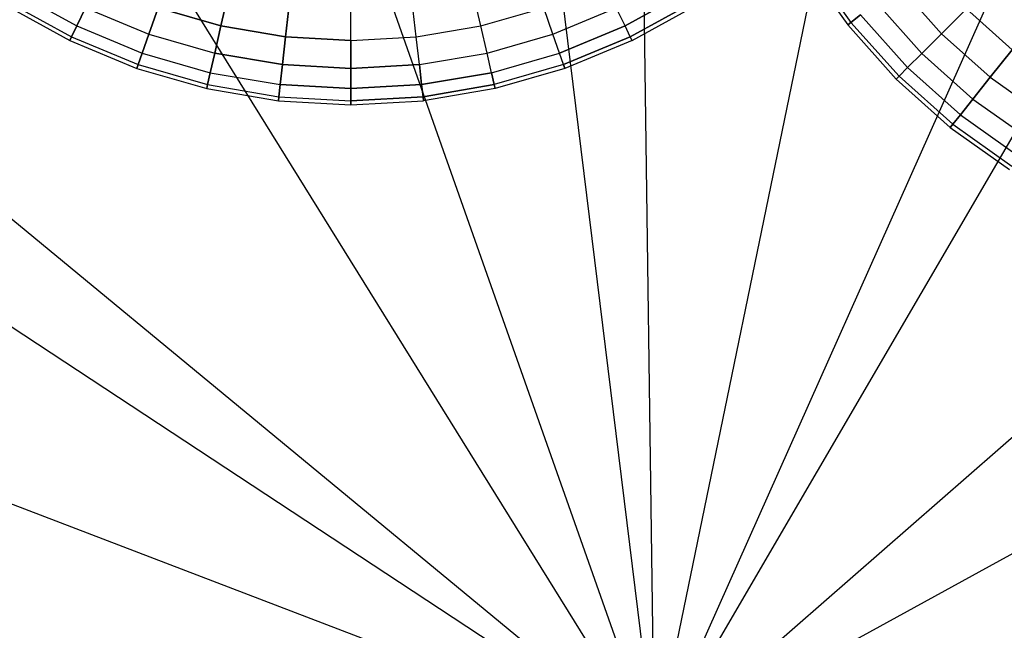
# Model space of a CAD drawing. Extents: x 0.2 to 44.2, y -21.9 to 24.
# Tile 160 of 239: x 14.3 to 26.5, y 1.5 to 9. Entities that reach past the tile are written whole.
import ezdxf

# ---------------------------------------------------------------- set-up
doc = ezdxf.new("R2010")
doc.units = 0
doc.header["$LTSCALE"] = 2.54
doc.layers.get('0').update_dxf_attribs({"color": 13, "linetype": 'CONTINUOUS'})

# ---------------------------------------------------------------- blocks, each defined once
blk = doc.blocks.new('KARO-10934_STL')
at = {"color": 0}
for p, q in [((22.186, 0, 125.767), (21.953, 16.668, 125.886)), ((22.186, 0, 125.767), (21.953, 16.668, 125.886)), ((20.152, 16.545, 125.886), (22.186, 0, 125.767)), ((20.152, 16.545, 125.886), (22.186, 0, 125.767)), ((25.542, 16.328, 125.886), (22.186, 0, 125.767)), ((25.542, 16.328, 125.886), (22.186, 0, 125.767)), ((16.643, 15.721, 125.886), (22.186, 0, 125.767)), ((16.643, 15.721, 125.886), (22.186, 0, 125.767)), ((28.973, 15.225, 125.886), (22.186, 0, 125.767)), ((28.973, 15.225, 125.886), (22.186, 0, 125.767)), ((30.58, 14.402, 125.886), (22.186, 0, 125.767)), ((30.58, 14.402, 125.886), (22.186, 0, 125.767)), ((22.186, 0, 125.767), (13.393, 14.162, 125.886)), ((22.186, 0, 125.767), (13.393, 14.162, 125.886)), ((34.739, 10.968, 125.886), (22.186, 0, 125.767)), ((34.739, 10.968, 125.886), (22.186, 0, 125.767)), ((22.186, 0, 125.767), (9.331, 10.613, 125.886)), ((22.186, 0, 125.767), (9.331, 10.613, 125.886)), ((8.259, 9.161, 125.886), (22.186, 0, 125.767)), ((8.259, 9.161, 125.886), (22.186, 0, 125.767)), ((36.803, 8.013, 125.886), (22.186, 0, 125.767)), ((36.803, 8.013, 125.886), (22.186, 0, 125.767)), ((6.615, 5.954, 125.886), (22.186, 0, 125.767)), ((6.615, 5.954, 125.886), (22.186, 0, 125.767))]:
    blk.add_line(p, q, dxfattribs=at)
blk = doc.blocks.new('GRUPUJ_1')
at = {"color": 0}
for p, q in [((23.828, 31.624, 32.941), (24.348, 30.892, 32.941)), ((23.828, 31.624, 32.941), (24.348, 30.892, 32.941)), ((23.871, 31.651, 32.046), (24.387, 30.924, 32.046)), ((23.871, 31.651, 32.046), (24.387, 30.924, 32.046)), ((23.871, 31.651, 33.837), (24.387, 30.924, 33.837)), ((23.871, 31.651, 33.837), (24.387, 30.924, 33.837)), ((24.967, 31.386, 29.47), (25.506, 30.784, 29.47)), ((24.967, 31.386, 29.47), (25.506, 30.784, 29.47)), ((24.967, 31.386, 36.412), (25.506, 30.784, 36.412)), ((24.967, 31.386, 36.412), (25.506, 30.784, 36.412)), ((14.065, 31.302, 54.221), (14.831, 30.879, 54.221)), ((14.065, 31.302, 50.661), (14.831, 30.879, 50.661)), ((14.065, 31.302, 54.221), (14.831, 30.879, 54.221)), ((14.065, 31.302, 50.661), (14.831, 30.879, 50.661)), ((16.611, 30.879, 48.97), (16.707, 31.302, 48.185)), ((16.611, 30.879, 48.97), (16.707, 31.302, 48.185)), ((16.707, 31.302, 56.698), (16.611, 30.879, 55.912)), ((16.707, 31.302, 56.698), (16.611, 30.879, 55.912)), ((19.819, 30.879, 48.97), (19.722, 31.302, 48.185)), ((19.819, 30.879, 48.97), (19.722, 31.302, 48.185)), ((19.819, 30.879, 55.912), (19.722, 31.302, 56.698)), ((19.819, 30.879, 55.912), (19.722, 31.302, 56.698)), ((21.599, 30.879, 54.221), (22.364, 31.302, 54.221)), ((21.599, 30.879, 54.221), (22.364, 31.302, 54.221)), ((22.364, 31.302, 50.661), (21.599, 30.879, 50.661)), ((22.364, 31.302, 50.661), (21.599, 30.879, 50.661)), ((13.959, 31.132, 52.441), (14.744, 30.698, 52.441)), ((13.959, 31.132, 52.441), (14.744, 30.698, 52.441)), ((13.985, 31.175, 53.337), (14.766, 30.744, 53.337)), ((13.985, 31.175, 51.546), (14.766, 30.744, 51.546)), ((13.985, 31.175, 53.337), (14.766, 30.744, 53.337)), ((13.985, 31.175, 51.546), (14.766, 30.744, 51.546)), ((17.408, 30.744, 48.97), (17.456, 31.175, 48.185)), ((17.408, 30.744, 48.97), (17.456, 31.175, 48.185)), ((17.456, 31.175, 56.698), (17.408, 30.744, 55.912)), ((17.456, 31.175, 56.698), (17.408, 30.744, 55.912)), ((18.215, 30.698, 48.97), (18.215, 31.132, 48.185)), ((18.215, 30.698, 48.97), (18.215, 31.132, 48.185)), ((18.215, 30.698, 55.912), (18.215, 31.132, 56.698)), ((18.215, 30.698, 55.912), (18.215, 31.132, 56.698)), ((19.022, 30.744, 48.97), (18.973, 31.175, 48.185)), ((19.022, 30.744, 48.97), (18.973, 31.175, 48.185)), ((19.022, 30.744, 55.912), (18.973, 31.175, 56.698)), ((19.022, 30.744, 55.912), (18.973, 31.175, 56.698)), ((21.664, 30.744, 53.337), (22.444, 31.175, 53.337)), ((21.664, 30.744, 53.337), (22.444, 31.175, 53.337)), ((22.444, 31.175, 51.546), (21.664, 30.744, 51.546)), ((22.444, 31.175, 51.546), (21.664, 30.744, 51.546)), ((21.686, 30.698, 52.441), (22.471, 31.132, 52.441)), ((21.686, 30.698, 52.441), (22.471, 31.132, 52.441)), ((24.699, 31.172, 30.299), (25.263, 30.541, 30.299)), ((24.699, 31.172, 35.584), (25.263, 30.541, 35.584)), ((24.699, 31.172, 30.299), (25.263, 30.541, 30.299)), ((24.699, 31.172, 35.584), (25.263, 30.541, 35.584)), ((14.938, 31.103, 55.084), (14.831, 30.879, 54.221)), ((14.831, 30.879, 50.661), (14.938, 31.103, 49.799)), ((14.938, 31.103, 55.084), (14.831, 30.879, 54.221)), ((14.831, 30.879, 50.661), (14.938, 31.103, 49.799)), ((14.938, 31.103, 55.084), (15.721, 30.779, 55.084)), ((14.938, 31.103, 55.084), (15.721, 30.779, 55.084)), ((14.938, 31.103, 49.799), (15.721, 30.779, 49.799)), ((14.938, 31.103, 49.799), (15.721, 30.779, 49.799)), ((15.834, 31.103, 55.912), (15.721, 30.779, 55.084)), ((15.721, 30.779, 49.799), (15.834, 31.103, 48.97)), ((15.721, 30.779, 49.799), (15.834, 31.103, 48.97)), ((15.834, 31.103, 55.912), (15.721, 30.779, 55.084)), ((15.834, 31.103, 48.97), (16.611, 30.879, 48.97)), ((15.834, 31.103, 48.97), (16.611, 30.879, 48.97)), ((16.611, 30.879, 55.912), (15.834, 31.103, 55.912)), ((16.611, 30.879, 55.912), (15.834, 31.103, 55.912)), ((19.819, 30.879, 48.97), (20.595, 31.103, 48.97)), ((19.819, 30.879, 48.97), (20.595, 31.103, 48.97)), ((19.819, 30.879, 55.912), (20.595, 31.103, 55.912)), ((19.819, 30.879, 55.912), (20.595, 31.103, 55.912)), ((20.709, 30.779, 49.799), (20.595, 31.103, 48.97)), ((20.709, 30.779, 49.799), (20.595, 31.103, 48.97)), ((20.709, 30.779, 55.084), (20.595, 31.103, 55.912)), ((20.709, 30.779, 55.084), (20.595, 31.103, 55.912)), ((20.709, 30.779, 49.799), (21.491, 31.103, 49.799)), ((20.709, 30.779, 55.084), (21.491, 31.103, 55.084)), ((20.709, 30.779, 55.084), (21.491, 31.103, 55.084)), ((20.709, 30.779, 49.799), (21.491, 31.103, 49.799)), ((21.599, 30.879, 54.221), (21.491, 31.103, 55.084)), ((21.599, 30.879, 54.221), (21.491, 31.103, 55.084)), ((21.599, 30.879, 50.661), (21.491, 31.103, 49.799)), ((21.599, 30.879, 50.661), (21.491, 31.103, 49.799)), ((24.387, 30.924, 32.046), (24.504, 31.018, 31.161)), ((24.504, 31.018, 34.721), (24.387, 30.924, 33.837)), ((24.387, 30.924, 32.046), (24.504, 31.018, 31.161)), ((24.504, 31.018, 34.721), (24.387, 30.924, 33.837)), ((24.504, 31.018, 31.161), (25.087, 30.365, 31.161)), ((24.504, 31.018, 34.721), (25.087, 30.365, 34.721)), ((24.504, 31.018, 31.161), (25.087, 30.365, 31.161)), ((24.504, 31.018, 34.721), (25.087, 30.365, 34.721)), ((25.812, 31.091, 37.198), (25.506, 30.784, 36.412)), ((25.506, 30.784, 29.47), (25.812, 31.091, 28.685)), ((25.506, 30.784, 29.47), (25.812, 31.091, 28.685)), ((25.812, 31.091, 37.198), (25.506, 30.784, 36.412)), ((25.812, 31.091, 37.198), (26.379, 30.584, 37.198)), ((25.812, 31.091, 37.198), (26.379, 30.584, 37.198)), ((25.812, 31.091, 28.685), (26.379, 30.584, 28.685)), ((25.812, 31.091, 28.685), (26.379, 30.584, 28.685)), ((14.831, 30.879, 54.221), (14.766, 30.744, 53.337)), ((14.831, 30.879, 54.221), (14.766, 30.744, 53.337)), ((14.766, 30.744, 51.546), (14.831, 30.879, 50.661)), ((14.766, 30.744, 51.546), (14.831, 30.879, 50.661)), ((14.831, 30.879, 54.221), (15.639, 30.544, 54.221)), ((14.831, 30.879, 54.221), (15.639, 30.544, 54.221)), ((14.831, 30.879, 50.661), (15.639, 30.544, 50.661)), ((14.831, 30.879, 50.661), (15.639, 30.544, 50.661)), ((16.535, 30.544, 49.799), (16.611, 30.879, 48.97)), ((16.535, 30.544, 49.799), (16.611, 30.879, 48.97)), ((16.611, 30.879, 55.912), (16.535, 30.544, 55.084)), ((16.611, 30.879, 55.912), (16.535, 30.544, 55.084)), ((16.611, 30.879, 48.97), (17.408, 30.744, 48.97)), ((16.611, 30.879, 48.97), (17.408, 30.744, 48.97)), ((17.408, 30.744, 55.912), (16.611, 30.879, 55.912)), ((17.408, 30.744, 55.912), (16.611, 30.879, 55.912)), ((19.022, 30.744, 48.97), (19.819, 30.879, 48.97)), ((19.022, 30.744, 48.97), (19.819, 30.879, 48.97)), ((19.022, 30.744, 55.912), (19.819, 30.879, 55.912)), ((19.022, 30.744, 55.912), (19.819, 30.879, 55.912)), ((19.895, 30.544, 49.799), (19.819, 30.879, 48.97)), ((19.895, 30.544, 49.799), (19.819, 30.879, 48.97)), ((19.895, 30.544, 55.084), (19.819, 30.879, 55.912)), ((19.895, 30.544, 55.084), (19.819, 30.879, 55.912)), ((20.791, 30.544, 54.221), (21.599, 30.879, 54.221)), ((20.791, 30.544, 54.221), (21.599, 30.879, 54.221)), ((21.599, 30.879, 50.661), (20.791, 30.544, 50.661)), ((21.599, 30.879, 50.661), (20.791, 30.544, 50.661)), ((21.664, 30.744, 53.337), (21.599, 30.879, 54.221)), ((21.664, 30.744, 53.337), (21.599, 30.879, 54.221)), ((21.664, 30.744, 51.546), (21.599, 30.879, 50.661)), ((21.664, 30.744, 51.546), (21.599, 30.879, 50.661)), ((24.348, 30.892, 32.941), (24.387, 30.924, 32.046)), ((24.387, 30.924, 33.837), (24.348, 30.892, 32.941)), ((24.348, 30.892, 32.941), (24.387, 30.924, 32.046)), ((24.387, 30.924, 33.837), (24.348, 30.892, 32.941)), ((24.348, 30.892, 32.941), (24.945, 30.224, 32.941)), ((24.348, 30.892, 32.941), (24.945, 30.224, 32.941)), ((24.387, 30.924, 32.046), (24.981, 30.259, 32.046)), ((24.387, 30.924, 33.837), (24.981, 30.259, 33.837)), ((24.387, 30.924, 32.046), (24.981, 30.259, 32.046)), ((24.387, 30.924, 33.837), (24.981, 30.259, 33.837)), ((15.721, 30.779, 55.084), (15.639, 30.544, 54.221)), ((15.639, 30.544, 50.661), (15.721, 30.779, 49.799)), ((15.721, 30.779, 55.084), (15.639, 30.544, 54.221)), ((15.639, 30.544, 50.661), (15.721, 30.779, 49.799)), ((15.721, 30.779, 55.084), (16.535, 30.544, 55.084)), ((15.721, 30.779, 49.799), (16.535, 30.544, 49.799)), ((15.721, 30.779, 49.799), (16.535, 30.544, 49.799)), ((15.721, 30.779, 55.084), (16.535, 30.544, 55.084)), ((19.895, 30.544, 49.799), (20.709, 30.779, 49.799)), ((19.895, 30.544, 49.799), (20.709, 30.779, 49.799)), ((19.895, 30.544, 55.084), (20.709, 30.779, 55.084)), ((19.895, 30.544, 55.084), (20.709, 30.779, 55.084)), ((20.791, 30.544, 50.661), (20.709, 30.779, 49.799)), ((20.791, 30.544, 54.221), (20.709, 30.779, 55.084)), ((20.791, 30.544, 54.221), (20.709, 30.779, 55.084)), ((20.791, 30.544, 50.661), (20.709, 30.779, 49.799)), ((25.506, 30.784, 36.412), (25.263, 30.541, 35.584)), ((25.263, 30.541, 30.299), (25.506, 30.784, 29.47)), ((25.263, 30.541, 30.299), (25.506, 30.784, 29.47)), ((25.506, 30.784, 36.412), (25.263, 30.541, 35.584)), ((25.506, 30.784, 36.412), (26.108, 30.245, 36.412)), ((25.506, 30.784, 36.412), (26.108, 30.245, 36.412)), ((25.506, 30.784, 29.47), (26.108, 30.245, 29.47)), ((25.506, 30.784, 29.47), (26.108, 30.245, 29.47)), ((14.766, 30.744, 53.337), (14.744, 30.698, 52.441)), ((14.766, 30.744, 53.337), (14.744, 30.698, 52.441)), ((14.744, 30.698, 52.441), (14.766, 30.744, 51.546)), ((14.744, 30.698, 52.441), (14.766, 30.744, 51.546)), ((14.744, 30.698, 52.441), (15.573, 30.355, 52.441)), ((14.744, 30.698, 52.441), (15.573, 30.355, 52.441)), ((14.766, 30.744, 53.337), (15.589, 30.402, 53.337)), ((14.766, 30.744, 53.337), (15.589, 30.402, 53.337)), ((14.766, 30.744, 51.546), (15.589, 30.402, 51.546)), ((14.766, 30.744, 51.546), (15.589, 30.402, 51.546)), ((17.369, 30.402, 49.799), (17.408, 30.744, 48.97)), ((17.369, 30.402, 49.799), (17.408, 30.744, 48.97)), ((17.408, 30.744, 55.912), (17.369, 30.402, 55.084)), ((17.408, 30.744, 55.912), (17.369, 30.402, 55.084)), ((17.408, 30.744, 48.97), (18.215, 30.698, 48.97)), ((17.408, 30.744, 48.97), (18.215, 30.698, 48.97)), ((18.215, 30.698, 55.912), (17.408, 30.744, 55.912)), ((18.215, 30.698, 55.912), (17.408, 30.744, 55.912)), ((18.215, 30.698, 48.97), (19.022, 30.744, 48.97)), ((18.215, 30.698, 48.97), (19.022, 30.744, 48.97)), ((18.215, 30.698, 55.912), (19.022, 30.744, 55.912)), ((18.215, 30.698, 55.912), (19.022, 30.744, 55.912)), ((18.215, 30.355, 49.799), (18.215, 30.698, 48.97)), ((18.215, 30.355, 49.799), (18.215, 30.698, 48.97)), ((18.215, 30.698, 55.912), (18.215, 30.355, 55.084)), ((18.215, 30.698, 55.912), (18.215, 30.355, 55.084)), ((19.06, 30.402, 49.799), (19.022, 30.744, 48.97)), ((19.06, 30.402, 49.799), (19.022, 30.744, 48.97)), ((19.06, 30.402, 55.084), (19.022, 30.744, 55.912)), ((19.06, 30.402, 55.084), (19.022, 30.744, 55.912)), ((20.84, 30.402, 53.337), (21.664, 30.744, 53.337)), ((20.84, 30.402, 53.337), (21.664, 30.744, 53.337)), ((21.664, 30.744, 51.546), (20.84, 30.402, 51.546)), ((21.664, 30.744, 51.546), (20.84, 30.402, 51.546)), ((21.686, 30.698, 52.441), (20.857, 30.355, 52.441)), ((21.686, 30.698, 52.441), (20.857, 30.355, 52.441)), ((21.686, 30.698, 52.441), (21.664, 30.744, 53.337)), ((21.686, 30.698, 52.441), (21.664, 30.744, 53.337)), ((21.686, 30.698, 52.441), (21.664, 30.744, 51.546)), ((21.686, 30.698, 52.441), (21.664, 30.744, 51.546)), ((15.639, 30.544, 54.221), (15.589, 30.402, 53.337)), ((15.589, 30.402, 51.546), (15.639, 30.544, 50.661)), ((15.639, 30.544, 54.221), (15.589, 30.402, 53.337)), ((15.589, 30.402, 51.546), (15.639, 30.544, 50.661)), ((15.639, 30.544, 54.221), (16.479, 30.302, 54.221)), ((15.639, 30.544, 50.661), (16.479, 30.302, 50.661)), ((15.639, 30.544, 50.661), (16.479, 30.302, 50.661)), ((15.639, 30.544, 54.221), (16.479, 30.302, 54.221)), ((16.535, 30.544, 55.084), (16.479, 30.302, 54.221)), ((16.479, 30.302, 50.661), (16.535, 30.544, 49.799)), ((16.479, 30.302, 50.661), (16.535, 30.544, 49.799)), ((16.535, 30.544, 55.084), (16.479, 30.302, 54.221)), ((16.535, 30.544, 49.799), (17.369, 30.402, 49.799)), ((16.535, 30.544, 49.799), (17.369, 30.402, 49.799)), ((17.369, 30.402, 55.084), (16.535, 30.544, 55.084)), ((17.369, 30.402, 55.084), (16.535, 30.544, 55.084)), ((19.06, 30.402, 49.799), (19.895, 30.544, 49.799)), ((19.06, 30.402, 49.799), (19.895, 30.544, 49.799)), ((19.06, 30.402, 55.084), (19.895, 30.544, 55.084)), ((19.06, 30.402, 55.084), (19.895, 30.544, 55.084)), ((19.95, 30.302, 50.661), (19.895, 30.544, 49.799)), ((19.95, 30.302, 50.661), (19.895, 30.544, 49.799)), ((19.95, 30.302, 54.221), (19.895, 30.544, 55.084)), ((19.95, 30.302, 54.221), (19.895, 30.544, 55.084)), ((19.95, 30.302, 50.661), (20.791, 30.544, 50.661)), ((19.95, 30.302, 54.221), (20.791, 30.544, 54.221)), ((19.95, 30.302, 54.221), (20.791, 30.544, 54.221)), ((19.95, 30.302, 50.661), (20.791, 30.544, 50.661)), ((20.84, 30.402, 53.337), (20.791, 30.544, 54.221)), ((20.84, 30.402, 53.337), (20.791, 30.544, 54.221)), ((20.84, 30.402, 51.546), (20.791, 30.544, 50.661)), ((20.84, 30.402, 51.546), (20.791, 30.544, 50.661)), ((25.263, 30.541, 35.584), (25.087, 30.365, 34.721)), ((25.087, 30.365, 31.161), (25.263, 30.541, 30.299)), ((25.263, 30.541, 35.584), (25.087, 30.365, 34.721)), ((25.087, 30.365, 31.161), (25.263, 30.541, 30.299)), ((25.263, 30.541, 35.584), (25.894, 29.977, 35.584)), ((25.263, 30.541, 35.584), (25.894, 29.977, 35.584)), ((25.263, 30.541, 30.299), (25.894, 29.977, 30.299)), ((25.263, 30.541, 30.299), (25.894, 29.977, 30.299)), ((26.108, 30.245, 29.47), (26.379, 30.584, 28.685)), ((26.379, 30.584, 37.198), (26.108, 30.245, 36.412)), ((26.108, 30.245, 29.47), (26.379, 30.584, 28.685)), ((26.379, 30.584, 37.198), (26.108, 30.245, 36.412)), ((15.573, 30.355, 52.441), (15.589, 30.402, 51.546)), ((15.589, 30.402, 53.337), (15.573, 30.355, 52.441)), ((15.589, 30.402, 53.337), (15.573, 30.355, 52.441)), ((15.573, 30.355, 52.441), (15.589, 30.402, 51.546)), ((15.589, 30.402, 51.546), (16.446, 30.156, 51.546)), ((15.589, 30.402, 51.546), (16.446, 30.156, 51.546)), ((15.589, 30.402, 53.337), (16.446, 30.156, 53.337)), ((15.589, 30.402, 53.337), (16.446, 30.156, 53.337)), ((17.342, 30.156, 50.661), (17.369, 30.402, 49.799)), ((17.342, 30.156, 50.661), (17.369, 30.402, 49.799)), ((17.369, 30.402, 55.084), (17.342, 30.156, 54.221)), ((17.369, 30.402, 55.084), (17.342, 30.156, 54.221)), ((17.369, 30.402, 49.799), (18.215, 30.355, 49.799)), ((17.369, 30.402, 49.799), (18.215, 30.355, 49.799)), ((18.215, 30.355, 55.084), (17.369, 30.402, 55.084)), ((18.215, 30.355, 55.084), (17.369, 30.402, 55.084)), ((18.215, 30.355, 49.799), (19.06, 30.402, 49.799)), ((18.215, 30.355, 49.799), (19.06, 30.402, 49.799)), ((19.06, 30.402, 55.084), (18.215, 30.355, 55.084)), ((19.06, 30.402, 55.084), (18.215, 30.355, 55.084)), ((19.088, 30.156, 50.661), (19.06, 30.402, 49.799)), ((19.088, 30.156, 50.661), (19.06, 30.402, 49.799)), ((19.06, 30.402, 55.084), (19.088, 30.156, 54.221)), ((19.06, 30.402, 55.084), (19.088, 30.156, 54.221)), ((20.84, 30.402, 53.337), (19.984, 30.156, 53.337)), ((20.84, 30.402, 51.546), (19.984, 30.156, 51.546)), ((20.84, 30.402, 51.546), (19.984, 30.156, 51.546)), ((20.84, 30.402, 53.337), (19.984, 30.156, 53.337)), ((20.84, 30.402, 53.337), (20.857, 30.355, 52.441)), ((20.857, 30.355, 52.441), (20.84, 30.402, 51.546)), ((20.857, 30.355, 52.441), (20.84, 30.402, 51.546)), ((20.84, 30.402, 53.337), (20.857, 30.355, 52.441)), ((15.573, 30.355, 52.441), (16.435, 30.107, 52.441)), ((15.573, 30.355, 52.441), (16.435, 30.107, 52.441)), ((16.446, 30.156, 51.546), (16.479, 30.302, 50.661)), ((16.479, 30.302, 54.221), (16.446, 30.156, 53.337)), ((16.446, 30.156, 51.546), (16.479, 30.302, 50.661)), ((16.479, 30.302, 54.221), (16.446, 30.156, 53.337)), ((16.479, 30.302, 50.661), (17.342, 30.156, 50.661)), ((16.479, 30.302, 54.221), (17.342, 30.156, 54.221)), ((16.479, 30.302, 50.661), (17.342, 30.156, 50.661)), ((16.479, 30.302, 54.221), (17.342, 30.156, 54.221)), ((18.215, 30.107, 50.661), (18.215, 30.355, 49.799)), ((18.215, 30.107, 50.661), (18.215, 30.355, 49.799)), ((18.215, 30.355, 55.084), (18.215, 30.107, 54.221)), ((18.215, 30.355, 55.084), (18.215, 30.107, 54.221)), ((19.088, 30.156, 50.661), (19.95, 30.302, 50.661)), ((19.088, 30.156, 50.661), (19.95, 30.302, 50.661)), ((19.95, 30.302, 54.221), (19.088, 30.156, 54.221)), ((19.95, 30.302, 54.221), (19.088, 30.156, 54.221)), ((19.984, 30.156, 51.546), (19.95, 30.302, 50.661)), ((19.95, 30.302, 54.221), (19.984, 30.156, 53.337)), ((19.984, 30.156, 51.546), (19.95, 30.302, 50.661)), ((19.95, 30.302, 54.221), (19.984, 30.156, 53.337)), ((20.857, 30.355, 52.441), (19.995, 30.107, 52.441)), ((20.857, 30.355, 52.441), (19.995, 30.107, 52.441)), ((25.087, 30.365, 34.721), (24.981, 30.259, 33.837)), ((24.981, 30.259, 32.046), (25.087, 30.365, 31.161)), ((24.981, 30.259, 32.046), (25.087, 30.365, 31.161)), ((25.087, 30.365, 34.721), (24.981, 30.259, 33.837)), ((25.087, 30.365, 34.721), (25.739, 29.783, 34.721)), ((25.087, 30.365, 34.721), (25.739, 29.783, 34.721)), ((25.087, 30.365, 31.161), (25.739, 29.783, 31.161)), ((25.087, 30.365, 31.161), (25.739, 29.783, 31.161)), ((16.435, 30.107, 52.441), (16.446, 30.156, 51.546)), ((16.446, 30.156, 53.337), (16.435, 30.107, 52.441)), ((16.435, 30.107, 52.441), (16.446, 30.156, 51.546)), ((16.446, 30.156, 53.337), (16.435, 30.107, 52.441)), ((16.446, 30.156, 51.546), (17.325, 30.006, 51.546)), ((16.446, 30.156, 53.337), (17.325, 30.006, 53.337)), ((16.446, 30.156, 51.546), (17.325, 30.006, 51.546)), ((16.446, 30.156, 53.337), (17.325, 30.006, 53.337)), ((17.325, 30.006, 51.546), (17.342, 30.156, 50.661)), ((17.325, 30.006, 51.546), (17.342, 30.156, 50.661)), ((17.342, 30.156, 54.221), (17.325, 30.006, 53.337)), ((17.342, 30.156, 54.221), (17.325, 30.006, 53.337)), ((17.342, 30.156, 50.661), (18.215, 30.107, 50.661)), ((17.342, 30.156, 50.661), (18.215, 30.107, 50.661)), ((18.215, 30.107, 54.221), (17.342, 30.156, 54.221)), ((18.215, 30.107, 54.221), (17.342, 30.156, 54.221)), ((18.215, 30.107, 50.661), (19.088, 30.156, 50.661)), ((18.215, 30.107, 50.661), (19.088, 30.156, 50.661)), ((19.088, 30.156, 54.221), (18.215, 30.107, 54.221)), ((19.088, 30.156, 54.221), (18.215, 30.107, 54.221)), ((19.105, 30.006, 51.546), (19.088, 30.156, 50.661)), ((19.105, 30.006, 51.546), (19.088, 30.156, 50.661)), ((19.088, 30.156, 54.221), (19.105, 30.006, 53.337)), ((19.088, 30.156, 54.221), (19.105, 30.006, 53.337)), ((19.105, 30.006, 51.546), (19.984, 30.156, 51.546)), ((19.105, 30.006, 51.546), (19.984, 30.156, 51.546)), ((19.984, 30.156, 53.337), (19.105, 30.006, 53.337)), ((19.984, 30.156, 53.337), (19.105, 30.006, 53.337)), ((19.995, 30.107, 52.441), (19.984, 30.156, 51.546)), ((19.995, 30.107, 52.441), (19.984, 30.156, 51.546)), ((19.984, 30.156, 53.337), (19.995, 30.107, 52.441)), ((19.984, 30.156, 53.337), (19.995, 30.107, 52.441)), ((24.981, 30.259, 33.837), (24.945, 30.224, 32.941)), ((24.945, 30.224, 32.941), (24.981, 30.259, 32.046)), ((24.981, 30.259, 33.837), (24.945, 30.224, 32.941)), ((24.945, 30.224, 32.941), (24.981, 30.259, 32.046)), ((24.945, 30.224, 32.941), (25.614, 29.626, 32.941)), ((24.945, 30.224, 32.941), (25.614, 29.626, 32.941)), ((24.981, 30.259, 33.837), (25.646, 29.665, 33.837)), ((24.981, 30.259, 33.837), (25.646, 29.665, 33.837)), ((24.981, 30.259, 32.046), (25.646, 29.665, 32.046)), ((24.981, 30.259, 32.046), (25.646, 29.665, 32.046)), ((26.108, 30.245, 36.412), (25.894, 29.977, 35.584)), ((26.108, 30.245, 36.412), (25.894, 29.977, 35.584)), ((25.894, 29.977, 30.299), (26.108, 30.245, 29.47)), ((25.894, 29.977, 30.299), (26.108, 30.245, 29.47)), ((26.108, 30.245, 29.47), (26.768, 29.777, 29.47)), ((26.108, 30.245, 36.412), (26.768, 29.777, 36.412)), ((26.108, 30.245, 29.47), (26.768, 29.777, 29.47)), ((26.108, 30.245, 36.412), (26.768, 29.777, 36.412)), ((16.435, 30.107, 52.441), (17.319, 29.956, 52.441)), ((16.435, 30.107, 52.441), (17.319, 29.956, 52.441)), ((18.215, 29.956, 51.546), (18.215, 30.107, 50.661)), ((18.215, 29.956, 51.546), (18.215, 30.107, 50.661)), ((18.215, 30.107, 54.221), (18.215, 29.956, 53.337)), ((18.215, 30.107, 54.221), (18.215, 29.956, 53.337)), ((19.995, 30.107, 52.441), (19.11, 29.956, 52.441)), ((19.995, 30.107, 52.441), (19.11, 29.956, 52.441)), ((17.325, 30.006, 53.337), (17.319, 29.956, 52.441)), ((17.319, 29.956, 52.441), (17.325, 30.006, 51.546)), ((17.319, 29.956, 52.441), (17.325, 30.006, 51.546)), ((17.325, 30.006, 53.337), (17.319, 29.956, 52.441)), ((17.319, 29.956, 52.441), (18.215, 29.906, 52.441)), ((17.319, 29.956, 52.441), (18.215, 29.906, 52.441)), ((17.325, 30.006, 53.337), (18.215, 29.956, 53.337)), ((17.325, 30.006, 51.546), (18.215, 29.956, 51.546)), ((17.325, 30.006, 51.546), (18.215, 29.956, 51.546)), ((17.325, 30.006, 53.337), (18.215, 29.956, 53.337)), ((18.215, 29.956, 51.546), (19.105, 30.006, 51.546)), ((18.215, 29.956, 51.546), (19.105, 30.006, 51.546)), ((19.105, 30.006, 53.337), (18.215, 29.956, 53.337)), ((19.105, 30.006, 53.337), (18.215, 29.956, 53.337)), ((18.215, 29.906, 52.441), (19.11, 29.956, 52.441)), ((18.215, 29.906, 52.441), (18.215, 29.956, 51.546)), ((18.215, 29.956, 53.337), (18.215, 29.906, 52.441)), ((18.215, 29.906, 52.441), (18.215, 29.956, 51.546)), ((18.215, 29.906, 52.441), (19.11, 29.956, 52.441)), ((18.215, 29.956, 53.337), (18.215, 29.906, 52.441)), ((19.11, 29.956, 52.441), (19.105, 30.006, 51.546)), ((19.105, 30.006, 53.337), (19.11, 29.956, 52.441)), ((19.11, 29.956, 52.441), (19.105, 30.006, 51.546)), ((19.105, 30.006, 53.337), (19.11, 29.956, 52.441)), ((25.894, 29.977, 35.584), (25.739, 29.783, 34.721)), ((25.894, 29.977, 35.584), (25.739, 29.783, 34.721)), ((25.739, 29.783, 31.161), (25.894, 29.977, 30.299)), ((25.739, 29.783, 31.161), (25.894, 29.977, 30.299)), ((25.894, 29.977, 35.584), (26.585, 29.487, 35.584)), ((25.894, 29.977, 35.584), (26.585, 29.487, 35.584)), ((25.894, 29.977, 30.299), (26.585, 29.487, 30.299)), ((25.894, 29.977, 30.299), (26.585, 29.487, 30.299)), ((25.739, 29.783, 34.721), (25.646, 29.665, 33.837)), ((25.739, 29.783, 34.721), (25.646, 29.665, 33.837)), ((25.646, 29.665, 32.046), (25.739, 29.783, 31.161)), ((25.646, 29.665, 32.046), (25.739, 29.783, 31.161)), ((25.739, 29.783, 34.721), (26.453, 29.276, 34.721)), ((25.739, 29.783, 34.721), (26.453, 29.276, 34.721)), ((25.739, 29.783, 31.161), (26.453, 29.276, 31.161)), ((25.739, 29.783, 31.161), (26.453, 29.276, 31.161)), ((25.614, 29.626, 32.941), (25.646, 29.665, 32.046)), ((25.646, 29.665, 33.837), (25.614, 29.626, 32.941)), ((25.646, 29.665, 33.837), (25.614, 29.626, 32.941)), ((25.614, 29.626, 32.941), (25.646, 29.665, 32.046)), ((25.646, 29.665, 33.837), (26.373, 29.149, 33.837)), ((25.646, 29.665, 32.046), (26.373, 29.149, 32.046)), ((25.646, 29.665, 33.837), (26.373, 29.149, 33.837)), ((25.646, 29.665, 32.046), (26.373, 29.149, 32.046)), ((25.614, 29.626, 32.941), (26.346, 29.107, 32.941)), ((25.614, 29.626, 32.941), (26.346, 29.107, 32.941))]:
    blk.add_line(p, q, dxfattribs=at)
blk = doc.blocks.new('GRUPUJ_3')
at = {"color": 0}
for name, p in [('GRUPUJ_1', (0, 0)), ('KARO-10934_STL', (-0.222, 21.94, -1.251))]:
    blk.add_blockref(name, p, dxfattribs=at)

msp = doc.modelspace()

# ---------------------------------------------------------------- block references
at = {"color": 0}
msp.add_blockref('GRUPUJ_3', (0.222, -21.94, 1.251), dxfattribs=at)

doc.saveas('drawing.dxf')
